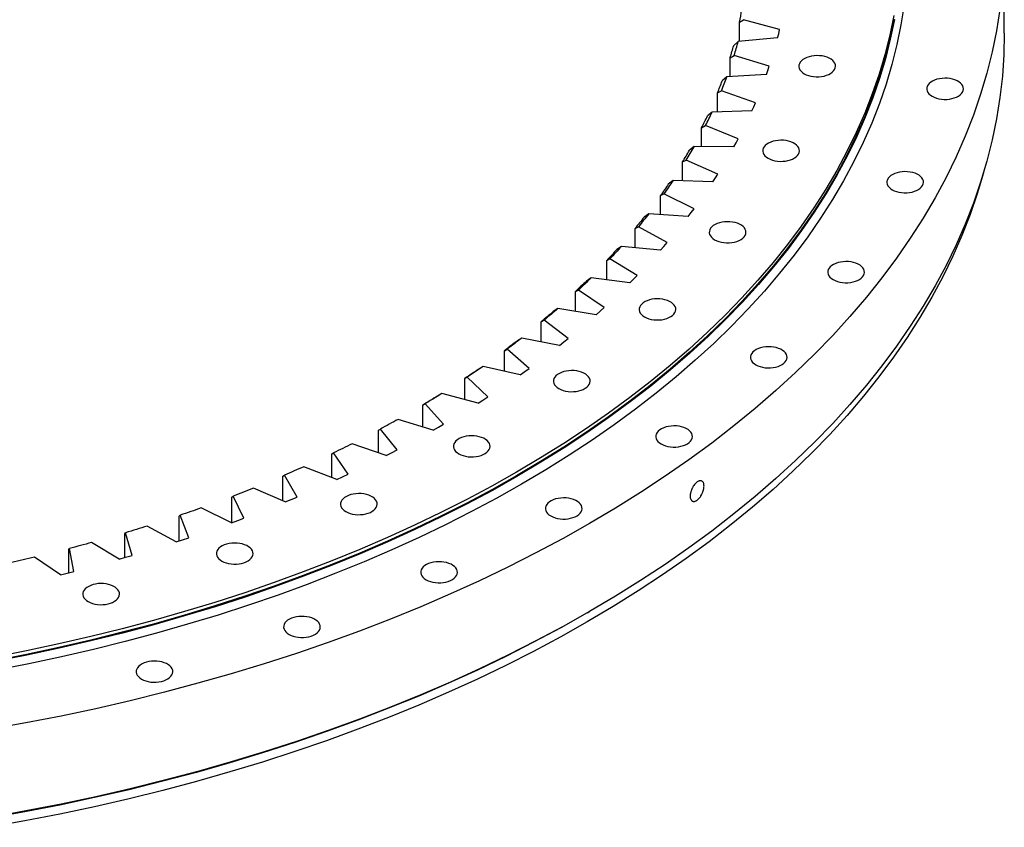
# Model space of a CAD drawing. Header units: millimetres. Extents: x -728 to 12040, y 32376 to 42405.
# Tile 9 of 10: x 8203 to 9090, y 36300 to 37027. Entities that reach past the tile are written whole.
import ezdxf

# ---------------------------------------------------------------- set-up
doc = ezdxf.new("R2010")
doc.units = ezdxf.units.MM
doc.header["$LTSCALE"] = 50

msp = doc.modelspace()

# ---------------------------------------------------------------- linework, layer by layer
at = {"lineweight": 25}
for p, q in [((9089.58, 37014.77), (9089.58, 37093.98)), ((8851.15, 37024.73), (8854.96, 37026.95)), ((8851.15, 37007.44), (8851.15, 37024.73)), ((8887.36, 37018.12), (8854.96, 37026.95)), ((8885.52, 37010.63), (8886.49, 37014.37)), ((8886.49, 37014.37), (8887.36, 37018.12)), ((8850.14, 37007.35), (8845.98, 37003.7)), ((8885.52, 37010.63), (8850.14, 37007.35)), ((8842.76, 36992.73), (8846.47, 36994.84)), ((8842.76, 36975.59), (8842.76, 36992.73)), ((8878.01, 36985.01), (8846.47, 36994.84)), ((8875.47, 36977.59), (8839.83, 36975.41)), ((8875.47, 36977.59), (8876.79, 36981.3)), ((8876.79, 36981.3), (8878.01, 36985.01)), ((8839.83, 36975.41), (8835.64, 36971.89)), ((8831.41, 36961.04), (8835, 36963.04)), ((8831.41, 36943.99), (8831.41, 36961.04)), ((8865.58, 36952.25), (8835, 36963.04)), ((8864.02, 36948.57), (8865.58, 36952.25)), ((8826.57, 36943.84), (8822.37, 36940.45)), ((8862.36, 36944.91), (8826.57, 36943.84)), ((8862.36, 36944.91), (8864.02, 36948.57)), ((8817.13, 36929.74), (8820.6, 36931.63)), ((8817.13, 36912.72), (8817.13, 36929.74)), ((8850.13, 36919.91), (8820.6, 36931.63)), ((8846.23, 36912.69), (8848.23, 36916.29)), ((8848.23, 36916.29), (8850.13, 36919.91)), ((8810.39, 36912.73), (8806.18, 36909.46)), ((8846.23, 36912.69), (8810.39, 36912.73)), ((8799.96, 36898.94), (8803.29, 36900.72)), ((8799.96, 36881.88), (8799.96, 36898.94)), ((8831.69, 36888.1), (8803.29, 36900.72)), ((8791.35, 36882.16), (8787.14, 36879.03)), ((8827.13, 36881.01), (8791.35, 36882.16)), ((8827.13, 36881.01), (8829.46, 36884.54)), ((8829.46, 36884.54), (8831.69, 36888.1)), ((8779.95, 36868.71), (8783.14, 36870.39)), ((8779.95, 36851.56), (8779.95, 36868.71)), ((8810.33, 36856.91), (8783.14, 36870.39)), ((8805.11, 36849.97), (8807.76, 36853.43)), ((8807.76, 36853.43), (8810.33, 36856.91)), ((8769.48, 36852.22), (8765.3, 36849.22)), ((8805.11, 36849.97), (8769.48, 36852.22)), ((8757.16, 36839.14), (8760.2, 36840.73)), ((8757.16, 36821.84), (8757.16, 36839.14)), ((8786.09, 36826.42), (8760.2, 36840.73)), ((8744.87, 36823.01), (8740.72, 36820.14)), ((8780.23, 36819.65), (8744.87, 36823.01)), ((8780.23, 36819.65), (8783.21, 36823.02)), ((8783.21, 36823.02), (8786.09, 36826.42)), ((8731.65, 36810.32), (8734.53, 36811.82)), ((8731.65, 36792.81), (8731.65, 36810.32)), ((8759.05, 36796.73), (8734.53, 36811.82)), ((8717.58, 36794.6), (8713.46, 36791.86)), ((8752.58, 36790.15), (8717.58, 36794.6)), ((8752.58, 36790.15), (8755.86, 36793.43)), ((8755.86, 36793.43), (8759.05, 36796.73)), ((8703.5, 36782.34), (8706.21, 36783.74)), ((8703.5, 36764.55), (8703.5, 36782.34)), ((8729.29, 36767.92), (8706.21, 36783.74)), ((8687.68, 36767.08), (8683.62, 36764.46)), ((8722.22, 36761.55), (8687.68, 36767.08)), ((8722.22, 36761.55), (8725.8, 36764.72)), ((8725.8, 36764.72), (8729.29, 36767.92)), ((8672.78, 36755.26), (8675.32, 36756.59)), ((8696.9, 36740.07), (8675.32, 36756.59)), ((8672.78, 36737.13), (8672.78, 36755.26)), ((8655.27, 36740.52), (8651.28, 36738.03)), ((8689.24, 36733.94), (8655.27, 36740.52)), ((8693.11, 36736.99), (8696.9, 36740.07)), ((8639.6, 36729.18), (8641.95, 36730.43)), ((8639.6, 36710.62), (8639.6, 36729.18)), ((8661.96, 36713.27), (8641.95, 36730.43)), ((8689.24, 36733.94), (8693.11, 36736.99)), ((8620.43, 36715.01), (8616.52, 36712.64)), ((8653.74, 36707.38), (8620.43, 36715.01)), ((8657.89, 36710.31), (8661.96, 36713.27)), ((8604.03, 36704.17), (8606.19, 36705.35)), ((8604.03, 36685.1), (8604.03, 36704.17)), ((8624.58, 36687.59), (8606.19, 36705.35)), ((8653.74, 36707.38), (8657.89, 36710.31)), ((8583.27, 36690.61), (8579.45, 36688.36)), ((8615.83, 36681.96), (8583.27, 36690.61)), ((8615.83, 36681.96), (8620.24, 36684.75)), ((8620.24, 36684.75), (8624.58, 36687.59)), ((8566.2, 36680.29), (8568.16, 36681.4)), ((8566.2, 36660.62), (8566.2, 36680.29)), ((8584.87, 36663.1), (8568.16, 36681.4)), ((8575.61, 36657.75), (8543.9, 36667.4)), ((8526.19, 36657.62), (8527.95, 36658.68)), ((8542.94, 36639.88), (8527.95, 36658.68)), ((8575.61, 36657.75), (8580.27, 36660.41)), ((8580.27, 36660.41), (8584.87, 36663.1)), ((8526.19, 36637.24), (8526.19, 36657.62)), ((8533.19, 36634.83), (8502.43, 36645.44)), ((8484.14, 36636.22), (8485.69, 36637.23)), ((8484.14, 36615.02), (8484.14, 36636.22)), ((8498.91, 36617.99), (8485.69, 36637.23)), ((8533.19, 36634.83), (8538.1, 36637.33)), ((8538.1, 36637.33), (8542.94, 36639.88)), ((8488.7, 36613.25), (8458.97, 36624.8)), ((8440.16, 36616.15), (8441.5, 36617.12)), ((8440.16, 36594), (8440.16, 36616.15)), ((8452.91, 36597.5), (8441.5, 36617.12)), ((8488.7, 36613.25), (8493.84, 36615.6)), ((8493.84, 36615.6), (8498.91, 36617.99)), ((8442.28, 36593.08), (8413.66, 36605.54)), ((8394.37, 36597.48), (8395.49, 36598.4)), ((8394.37, 36574.5), (8394.37, 36597.48)), ((8405.06, 36578.47), (8395.49, 36598.4)), ((8447.62, 36595.27), (8452.91, 36597.5)), ((8394.04, 36574.38), (8366.62, 36587.71)), ((8442.28, 36593.08), (8447.62, 36595.27)), ((8346.91, 36580.25), (8347.82, 36581.15)), ((8346.91, 36558.1), (8346.91, 36580.25)), ((8355.52, 36560.94), (8347.82, 36581.15)), ((8399.58, 36576.4), (8405.06, 36578.47)), ((8344.13, 36557.2), (8318, 36571.36)), ((8394.04, 36574.38), (8399.58, 36576.4)), ((8297.93, 36564.52), (8298.61, 36565.39)), ((8297.93, 36543.07), (8297.93, 36564.52)), ((8304.42, 36544.97), (8298.61, 36565.39)), ((8349.85, 36559.04), (8355.52, 36560.94)), ((8292.7, 36541.59), (8267.92, 36556.54)), ((8344.13, 36557.2), (8349.85, 36559.04)), ((8239.89, 36527.6), (8216.54, 36543.29)), ((8247.55, 36550.33), (8248, 36551.18)), ((8247.55, 36529.5), (8247.55, 36550.33)), ((8251.91, 36530.61), (8248, 36551.18)), ((8292.7, 36541.59), (8298.58, 36543.26)), ((8298.58, 36543.26), (8304.42, 36544.97)), ((8239.89, 36527.6), (8245.92, 36529.08)), ((8245.92, 36529.08), (8251.91, 36530.61)), ((8714.31, 36493.38), (8716.44, 36494.6))]:
    msp.add_line(p, q, dxfattribs=at)
at = {"lineweight": 25, "flags": 128}
for points in [[(8999.42, 37040.25), (8996.57, 37022.37), (8992.92, 37004.54), (8988.46, 36986.77), (8983.19, 36969.08), (8977.12, 36951.47), (8970.26, 36933.96), (8962.6, 36916.56), (8954.16, 36899.28), (8944.94, 36882.13), (8934.94, 36865.13), (8924.18, 36848.28), (8912.65, 36831.61), (8900.37, 36815.11), (8887.35, 36798.81), (8873.6, 36782.7), (8859.12, 36766.82), (8843.92, 36751.15), (8828.02, 36735.72), (8811.42, 36720.54), (8794.14, 36705.61), (8776.19, 36690.95), (8757.59, 36676.56), (8738.33, 36662.46), (8718.44, 36648.66), (8697.94, 36635.16), (8676.83, 36621.97), (8655.12, 36609.11), (8632.85, 36596.58), (8610.01, 36584.4), (8586.63, 36572.56), (8562.71, 36561.08), (8538.29, 36549.96), (8513.37, 36539.22), (8487.97, 36528.86), (8462.11, 36518.88), (8435.81, 36509.3), (8409.08, 36500.12), (8381.95, 36491.35), (8354.42, 36482.99), (8326.53, 36475.05), (8298.29, 36467.53), (8269.71, 36460.45), (8240.82, 36453.79), (8211.64, 36447.58), (8182.19, 36441.81)], [(9085.65, 37036.25), (9082.6, 37017.07), (9078.68, 36997.94), (9073.89, 36978.88), (9068.24, 36959.9), (9061.73, 36941.01), (9054.37, 36922.22), (9046.15, 36903.55), (9037.1, 36885.01), (9027.2, 36866.62), (9016.48, 36848.38), (9004.93, 36830.31), (8992.57, 36812.42), (8979.4, 36794.72), (8965.43, 36777.23), (8950.67, 36759.95), (8935.13, 36742.91), (8918.83, 36726.1), (8901.77, 36709.55), (8883.97, 36693.26), (8865.43, 36677.24), (8846.17, 36661.51), (8826.21, 36646.08), (8805.55, 36630.95), (8784.22, 36616.14), (8762.22, 36601.66), (8739.57, 36587.52), (8716.29, 36573.72), (8692.39, 36560.28), (8667.89, 36547.21), (8642.8, 36534.51), (8617.15, 36522.19), (8590.95, 36510.27), (8564.21, 36498.74), (8536.97, 36487.62), (8509.22, 36476.92), (8481.01, 36466.65), (8452.33, 36456.8), (8423.22, 36447.39), (8393.69, 36438.42), (8363.77, 36429.9), (8333.47, 36421.83), (8302.81, 36414.23), (8271.82, 36407.09), (8240.52, 36400.43), (8208.92, 36394.24), (8177.06, 36388.52)], [(8990.11, 37030.85), (8986.47, 37013.12), (8982.04, 36995.44), (8976.8, 36977.85), (8970.76, 36960.33), (8963.94, 36942.92), (8956.32, 36925.61), (8947.93, 36908.43), (8938.76, 36891.37), (8928.81, 36874.47), (8918.11, 36857.71), (8906.65, 36841.13), (8894.44, 36824.72), (8881.49, 36808.51), (8867.81, 36792.49), (8853.4, 36776.69), (8838.29, 36761.11), (8822.48, 36745.77), (8805.97, 36730.66), (8788.79, 36715.82), (8770.94, 36701.24), (8752.43, 36686.93), (8733.28, 36672.91), (8713.5, 36659.18), (8693.11, 36645.75), (8672.11, 36632.64), (8650.53, 36619.85), (8628.37, 36607.39), (8605.66, 36595.27), (8582.4, 36583.5), (8558.62, 36572.08), (8534.33, 36561.02), (8509.55, 36550.34), (8484.29, 36540.04), (8458.57, 36530.12), (8432.41, 36520.59), (8405.83, 36511.46), (8378.84, 36502.73), (8351.47, 36494.42), (8323.73, 36486.52), (8295.64, 36479.05), (8267.22, 36472), (8238.49, 36465.38), (8209.47, 36459.2), (8180.19, 36453.46)], [(8990.11, 37027.58), (8986.47, 37009.85), (8982.04, 36992.18), (8976.8, 36974.58), (8970.76, 36957.07), (8963.94, 36939.65), (8956.32, 36922.35), (8947.93, 36905.16), (8938.76, 36888.11), (8928.81, 36871.2), (8918.11, 36854.45), (8906.65, 36837.86), (8894.44, 36821.46), (8881.49, 36805.24), (8867.81, 36789.23), (8853.4, 36773.42), (8838.29, 36757.84), (8822.48, 36742.5), (8805.97, 36727.4), (8788.79, 36712.55), (8770.94, 36697.97), (8752.43, 36683.66), (8733.28, 36669.64), (8713.5, 36655.91), (8693.11, 36642.49), (8672.11, 36629.37), (8650.53, 36616.58), (8628.37, 36604.12), (8605.66, 36592), (8582.4, 36580.23), (8558.62, 36568.81), (8534.33, 36557.76), (8509.55, 36547.07), (8484.29, 36536.77), (8458.57, 36526.85), (8432.41, 36517.32), (8405.83, 36508.19), (8378.84, 36499.47), (8351.47, 36491.15), (8323.73, 36483.25), (8295.64, 36475.78), (8267.22, 36468.73), (8238.49, 36462.11), (8209.47, 36455.93), (8180.19, 36450.19)], [(8990.61, 37027.14), (8986.97, 37009.4), (8982.53, 36991.73), (8977.29, 36974.12), (8971.25, 36956.6), (8964.42, 36939.18), (8956.81, 36921.86), (8948.41, 36904.67), (8939.23, 36887.61), (8929.28, 36870.69), (8918.57, 36853.94), (8907.11, 36837.34), (8894.89, 36820.93), (8881.94, 36804.71), (8868.25, 36788.69), (8853.84, 36772.88), (8838.72, 36757.29), (8822.9, 36741.94), (8806.39, 36726.83), (8789.2, 36711.98), (8771.34, 36697.39), (8752.83, 36683.08), (8733.67, 36669.05), (8713.88, 36655.32), (8693.48, 36641.88), (8672.47, 36628.77), (8650.88, 36615.97), (8628.72, 36603.51), (8605.99, 36591.38), (8582.73, 36579.6), (8558.94, 36568.18), (8534.64, 36557.12), (8509.84, 36546.43), (8484.57, 36536.12), (8458.85, 36526.2), (8432.68, 36516.67), (8406.08, 36507.53), (8379.08, 36498.8), (8351.7, 36490.49), (8323.95, 36482.59), (8295.84, 36475.11), (8267.41, 36468.06), (8238.67, 36461.44), (8209.64, 36455.25), (8180.34, 36449.51)], [(9089.58, 37014.77), (9089.15, 36995.51), (9087.84, 36976.27), (9085.65, 36957.05), (9082.6, 36937.87), (9078.68, 36918.74), (9073.89, 36899.68), (9068.24, 36880.69), (9061.73, 36861.8), (9054.37, 36843.02), (9046.15, 36824.35), (9037.1, 36805.81), (9027.2, 36787.41), (9016.48, 36769.17), (9004.93, 36751.1), (8992.57, 36733.21), (8979.4, 36715.52), (8965.43, 36698.02), (8950.67, 36680.75), (8935.13, 36663.7), (8918.83, 36646.9), (8901.77, 36630.34), (8883.97, 36614.05), (8865.43, 36598.04), (8846.17, 36582.31), (8826.21, 36566.88), (8805.55, 36551.75), (8784.22, 36536.94), (8762.22, 36522.46), (8739.57, 36508.31), (8716.29, 36494.52), (8692.39, 36481.08), (8667.89, 36468), (8642.8, 36455.3), (8617.15, 36442.99), (8590.95, 36431.06), (8564.21, 36419.54), (8536.97, 36408.42), (8509.22, 36397.72), (8481.01, 36387.44), (8452.33, 36377.59), (8423.22, 36368.18), (8393.69, 36359.21), (8363.77, 36350.69), (8333.47, 36342.63), (8302.81, 36335.03), (8271.82, 36327.89), (8240.52, 36321.22), (8208.92, 36315.03), (8177.06, 36309.32)], [(8909.5, 36978.39), (8911.32, 36977.48), (8913.35, 36976.74), (8915.55, 36976.17), (8917.87, 36975.8), (8920.26, 36975.62), (8922.67, 36975.64), (8925.04, 36975.87), (8927.34, 36976.3), (8929.5, 36976.91), (8931.48, 36977.7), (8933.25, 36978.64), (8934.75, 36979.73), (8935.97, 36980.93), (8936.87, 36982.22), (8937.44, 36983.57), (8937.66, 36984.96), (8937.53, 36986.34), (8937.05, 36987.71), (8936.23, 36989.01), (8935.09, 36990.24), (8933.65, 36991.35), (8931.95, 36992.34), (8930.01, 36993.17), (8927.89, 36993.83), (8925.63, 36994.3), (8923.27, 36994.58), (8920.86, 36994.65), (8918.46, 36994.53), (8916.12, 36994.2), (8913.89, 36993.68), (8911.81, 36992.98), (8909.93, 36992.11), (8908.29, 36991.09), (8906.92, 36989.94), (8905.86, 36988.69), (8905.13, 36987.37), (8904.73, 36986), (8904.69, 36984.61), (8904.99, 36983.23), (8905.65, 36981.89), (8906.63, 36980.62), (8907.92, 36979.45), (8909.5, 36978.39)], [(9024.58, 36958.05), (9026.4, 36957.14), (9028.43, 36956.4), (9030.63, 36955.83), (9032.95, 36955.46), (9035.34, 36955.28), (9037.75, 36955.3), (9040.13, 36955.53), (9042.42, 36955.96), (9044.58, 36956.57), (9046.57, 36957.36), (9048.33, 36958.3), (9049.84, 36959.39), (9051.06, 36960.59), (9051.96, 36961.88), (9052.52, 36963.23), (9052.74, 36964.61), (9052.61, 36966), (9052.13, 36967.37), (9051.31, 36968.67), (9050.17, 36969.9), (9048.73, 36971.01), (9047.03, 36972), (9045.1, 36972.83), (9042.98, 36973.49), (9040.71, 36973.96), (9038.35, 36974.24), (9035.94, 36974.31), (9033.55, 36974.19), (9031.2, 36973.86), (9028.97, 36973.34), (9026.89, 36972.64), (9025.01, 36971.77), (9023.37, 36970.75), (9022.01, 36969.6), (9020.94, 36968.35), (9020.21, 36967.03), (9019.81, 36965.66), (9019.77, 36964.27), (9020.08, 36962.89), (9020.73, 36961.55), (9021.71, 36960.28), (9023, 36959.11), (9024.58, 36958.05)], [(8877, 36902.28), (8878.82, 36901.37), (8880.85, 36900.63), (8883.05, 36900.06), (8885.37, 36899.68), (8887.76, 36899.51), (8890.17, 36899.53), (8892.55, 36899.76), (8894.84, 36900.18), (8897, 36900.8), (8898.99, 36901.58), (8900.75, 36902.53), (8902.26, 36903.62), (8903.48, 36904.82), (8904.38, 36906.11), (8904.94, 36907.46), (8905.16, 36908.84), (8905.03, 36910.23), (8904.55, 36911.59), (8903.73, 36912.9), (8902.59, 36914.13), (8901.15, 36915.24), (8899.45, 36916.23), (8897.52, 36917.05), (8895.4, 36917.71), (8893.13, 36918.19), (8890.77, 36918.46), (8888.36, 36918.54), (8885.97, 36918.41), (8883.62, 36918.09), (8881.39, 36917.57), (8879.31, 36916.86), (8877.43, 36915.99), (8875.79, 36914.97), (8874.43, 36913.83), (8873.36, 36912.58), (8872.63, 36911.26), (8872.23, 36909.88), (8872.19, 36908.49), (8872.5, 36907.12), (8873.15, 36905.78), (8874.13, 36904.51), (8875.42, 36903.33), (8877, 36902.28)], [(9070.99, 36889.57), (9070.93, 36889.33), (9065.29, 36870.39), (9058.8, 36851.55), (9051.45, 36832.8), (9043.26, 36814.18), (9034.22, 36795.69), (9024.35, 36777.33), (9013.65, 36759.14), (9002.13, 36741.11), (8989.79, 36723.26), (8976.65, 36705.61), (8962.72, 36688.15), (8948, 36670.92), (8932.5, 36653.91), (8916.23, 36637.15), (8899.21, 36620.63), (8881.45, 36604.38), (8862.96, 36588.4), (8843.75, 36572.71), (8823.83, 36557.31), (8803.22, 36542.22), (8781.94, 36527.45), (8759.99, 36513), (8737.4, 36498.89), (8714.17, 36485.13), (8690.32, 36471.72), (8665.88, 36458.67), (8640.86, 36446), (8615.26, 36433.72), (8589.12, 36421.82), (8562.45, 36410.32), (8535.27, 36399.23), (8507.59, 36388.56), (8479.44, 36378.3), (8450.83, 36368.48), (8421.79, 36359.09), (8392.33, 36350.14), (8362.48, 36341.64), (8332.25, 36333.6), (8301.66, 36326.01), (8270.75, 36318.89), (8239.52, 36312.24), (8208, 36306.06), (8176.21, 36300.36)], [(8988.7, 36874.02), (8990.52, 36873.11), (8992.56, 36872.37), (8994.76, 36871.8), (8997.08, 36871.42), (8999.46, 36871.25), (9001.87, 36871.27), (9004.25, 36871.5), (9006.54, 36871.92), (9008.7, 36872.54), (9010.69, 36873.33), (9012.45, 36874.27), (9013.96, 36875.36), (9015.18, 36876.56), (9016.08, 36877.85), (9016.65, 36879.2), (9016.87, 36880.58), (9016.73, 36881.97), (9016.25, 36883.33), (9015.43, 36884.64), (9014.29, 36885.87), (9012.86, 36886.98), (9011.15, 36887.97), (9009.22, 36888.8), (9007.1, 36889.45), (9004.83, 36889.93), (9002.47, 36890.2), (9000.07, 36890.28), (8997.67, 36890.15), (8995.33, 36889.83), (8993.09, 36889.31), (8991.01, 36888.6), (8989.13, 36887.73), (8987.49, 36886.72), (8986.13, 36885.57), (8985.07, 36884.32), (8984.33, 36883), (8983.94, 36881.63), (8983.89, 36880.24), (8984.2, 36878.86), (8984.85, 36877.52), (8985.83, 36876.25), (8987.13, 36875.07), (8988.7, 36874.02)], [(8791.35, 36882.16), (8790.34, 36880.68), (8789.33, 36879.21), (8788.32, 36877.73), (8787.3, 36876.26), (8786.27, 36874.79), (8785.23, 36873.32), (8784.19, 36871.85), (8783.14, 36870.39)], [(8787.14, 36879.03), (8786.26, 36877.73), (8785.37, 36876.44), (8784.48, 36875.15), (8783.59, 36873.86), (8782.68, 36872.57), (8781.78, 36871.28), (8780.87, 36869.99), (8779.95, 36868.71)], [(8765.3, 36849.22), (8764.3, 36847.96), (8763.29, 36846.69), (8762.28, 36845.43), (8761.27, 36844.17), (8760.25, 36842.91), (8759.22, 36841.65), (8758.19, 36840.4), (8757.16, 36839.14)], [(8769.48, 36852.22), (8768.35, 36850.78), (8767.2, 36849.34), (8766.05, 36847.9), (8764.89, 36846.46), (8763.73, 36845.02), (8762.56, 36843.59), (8761.38, 36842.16), (8760.2, 36840.73)], [(8828.85, 36828.98), (8830.67, 36828.08), (8832.7, 36827.33), (8834.9, 36826.76), (8837.22, 36826.39), (8839.61, 36826.21), (8842.02, 36826.23), (8844.39, 36826.46), (8846.69, 36826.89), (8848.85, 36827.5), (8850.83, 36828.29), (8852.6, 36829.23), (8854.11, 36830.32), (8855.32, 36831.52), (8856.22, 36832.81), (8856.79, 36834.16), (8857.01, 36835.55), (8856.88, 36836.93), (8856.4, 36838.3), (8855.58, 36839.6), (8854.44, 36840.83), (8853, 36841.95), (8851.3, 36842.93), (8849.36, 36843.76), (8847.24, 36844.42), (8844.98, 36844.89), (8842.62, 36845.17), (8840.21, 36845.24), (8837.81, 36845.12), (8835.47, 36844.79), (8833.24, 36844.27), (8831.16, 36843.57), (8829.28, 36842.7), (8827.64, 36841.68), (8826.27, 36840.53), (8825.21, 36839.28), (8824.48, 36837.96), (8824.08, 36836.59), (8824.04, 36835.2), (8824.35, 36833.82), (8825, 36832.48), (8825.98, 36831.21), (8827.27, 36830.04), (8828.85, 36828.98)], [(8740.72, 36820.14), (8739.6, 36818.91), (8738.48, 36817.67), (8737.35, 36816.45), (8736.22, 36815.22), (8735.08, 36813.99), (8733.94, 36812.77), (8732.8, 36811.54), (8731.65, 36810.32)], [(8744.87, 36823.01), (8743.6, 36821.6), (8742.32, 36820.2), (8741.04, 36818.8), (8739.75, 36817.4), (8738.45, 36816), (8737.15, 36814.6), (8735.84, 36813.21), (8734.53, 36811.82)], [(8935.54, 36793.1), (8937.36, 36792.19), (8939.39, 36791.44), (8941.59, 36790.88), (8943.91, 36790.5), (8946.3, 36790.32), (8948.71, 36790.35), (8951.09, 36790.58), (8953.38, 36791), (8955.54, 36791.61), (8957.53, 36792.4), (8959.29, 36793.35), (8960.8, 36794.43), (8962.02, 36795.63), (8962.92, 36796.92), (8963.48, 36798.28), (8963.7, 36799.66), (8963.57, 36801.05), (8963.09, 36802.41), (8962.27, 36803.72), (8961.13, 36804.94), (8959.69, 36806.06), (8957.99, 36807.04), (8956.06, 36807.87), (8953.94, 36808.53), (8951.67, 36809), (8949.31, 36809.28), (8946.9, 36809.36), (8944.51, 36809.23), (8942.16, 36808.9), (8939.93, 36808.38), (8937.85, 36807.68), (8935.97, 36806.81), (8934.33, 36805.79), (8932.97, 36804.65), (8931.9, 36803.4), (8931.17, 36802.07), (8930.77, 36800.7), (8930.73, 36799.31), (8931.04, 36797.93), (8931.69, 36796.59), (8932.67, 36795.32), (8933.96, 36794.15), (8935.54, 36793.1)], [(8713.46, 36791.86), (8712.23, 36790.66), (8711, 36789.47), (8709.76, 36788.27), (8708.52, 36787.08), (8707.27, 36785.89), (8706.02, 36784.71), (8704.76, 36783.52), (8703.5, 36782.34)], [(8717.58, 36794.6), (8716.18, 36793.24), (8714.77, 36791.87), (8713.36, 36790.51), (8711.94, 36789.16), (8710.52, 36787.8), (8709.09, 36786.45), (8707.65, 36785.09), (8706.21, 36783.74)], [(8765.74, 36759.57), (8767.56, 36758.66), (8769.6, 36757.92), (8771.8, 36757.35), (8774.12, 36756.97), (8776.5, 36756.8), (8778.91, 36756.82), (8781.29, 36757.05), (8783.58, 36757.48), (8785.74, 36758.09), (8787.73, 36758.88), (8789.49, 36759.82), (8791, 36760.91), (8792.22, 36762.11), (8793.12, 36763.4), (8793.69, 36764.75), (8793.91, 36766.13), (8793.77, 36767.52), (8793.29, 36768.89), (8792.47, 36770.19), (8791.33, 36771.42), (8789.9, 36772.53), (8788.19, 36773.52), (8786.26, 36774.35), (8784.14, 36775.01), (8781.87, 36775.48), (8779.51, 36775.76), (8777.11, 36775.83), (8774.71, 36775.71), (8772.37, 36775.38), (8770.13, 36774.86), (8768.05, 36774.16), (8766.17, 36773.29), (8764.53, 36772.27), (8763.17, 36771.12), (8762.11, 36769.87), (8761.37, 36768.55), (8760.98, 36767.18), (8760.93, 36765.79), (8761.24, 36764.41), (8761.89, 36763.07), (8762.87, 36761.8), (8764.17, 36760.63), (8765.74, 36759.57)], [(8683.62, 36764.46), (8682.28, 36763.31), (8680.94, 36762.15), (8679.59, 36761), (8678.24, 36759.85), (8676.88, 36758.7), (8675.52, 36757.55), (8674.15, 36756.41), (8672.78, 36755.26)], [(8687.68, 36767.08), (8686.15, 36765.76), (8684.62, 36764.44), (8683.09, 36763.13), (8681.55, 36761.82), (8680, 36760.51), (8678.44, 36759.2), (8676.88, 36757.89), (8675.32, 36756.59)], [(8651.28, 36738.03), (8649.83, 36736.92), (8648.38, 36735.81), (8646.93, 36734.7), (8645.47, 36733.59), (8644.01, 36732.49), (8642.54, 36731.38), (8641.07, 36730.28), (8639.6, 36729.18)], [(8655.27, 36740.52), (8653.62, 36739.25), (8651.97, 36737.98), (8650.31, 36736.72), (8648.65, 36735.46), (8646.99, 36734.2), (8645.31, 36732.94), (8643.63, 36731.68), (8641.95, 36730.43)], [(8865.87, 36716.47), (8867.69, 36715.56), (8869.72, 36714.81), (8871.92, 36714.24), (8874.24, 36713.87), (8876.63, 36713.69), (8879.04, 36713.72), (8881.42, 36713.94), (8883.71, 36714.37), (8885.87, 36714.98), (8887.86, 36715.77), (8889.62, 36716.72), (8891.13, 36717.8), (8892.34, 36719), (8893.25, 36720.29), (8893.81, 36721.64), (8894.03, 36723.03), (8893.9, 36724.42), (8893.42, 36725.78), (8892.6, 36727.09), (8891.46, 36728.31), (8890.02, 36729.43), (8888.32, 36730.41), (8886.39, 36731.24), (8884.26, 36731.9), (8882, 36732.37), (8879.64, 36732.65), (8877.23, 36732.72), (8874.83, 36732.6), (8872.49, 36732.27), (8870.26, 36731.75), (8868.18, 36731.05), (8866.3, 36730.18), (8864.66, 36729.16), (8863.3, 36728.01), (8862.23, 36726.77), (8861.5, 36725.44), (8861.1, 36724.07), (8861.06, 36722.68), (8861.37, 36721.3), (8862.02, 36719.96), (8863, 36718.69), (8864.29, 36717.52), (8865.87, 36716.47)], [(8616.52, 36712.64), (8614.97, 36711.57), (8613.42, 36710.51), (8611.87, 36709.45), (8610.31, 36708.39), (8608.75, 36707.33), (8607.18, 36706.27), (8605.61, 36705.22), (8604.03, 36704.17)], [(8620.43, 36715.01), (8618.67, 36713.79), (8616.9, 36712.58), (8615.13, 36711.37), (8613.36, 36710.16), (8611.57, 36708.95), (8609.79, 36707.75), (8607.99, 36706.54), (8606.19, 36705.35)], [(8688.6, 36695.06), (8690.43, 36694.15), (8692.46, 36693.4), (8694.66, 36692.84), (8696.98, 36692.46), (8699.37, 36692.28), (8701.77, 36692.31), (8704.15, 36692.54), (8706.44, 36692.96), (8708.61, 36693.57), (8710.59, 36694.36), (8712.36, 36695.31), (8713.86, 36696.39), (8715.08, 36697.59), (8715.98, 36698.88), (8716.55, 36700.24), (8716.77, 36701.62), (8716.64, 36703.01), (8716.15, 36704.37), (8715.34, 36705.68), (8714.19, 36706.9), (8712.76, 36708.02), (8711.05, 36709), (8709.12, 36709.83), (8707, 36710.49), (8704.73, 36710.96), (8702.37, 36711.24), (8699.97, 36711.32), (8697.57, 36711.19), (8695.23, 36710.86), (8692.99, 36710.34), (8690.92, 36709.64), (8689.04, 36708.77), (8687.4, 36707.75), (8686.03, 36706.61), (8684.97, 36705.36), (8684.23, 36704.03), (8683.84, 36702.66), (8683.79, 36701.27), (8684.1, 36699.89), (8684.75, 36698.55), (8685.74, 36697.28), (8687.03, 36696.11), (8688.6, 36695.06)], [(8579.45, 36688.36), (8577.81, 36687.35), (8576.16, 36686.33), (8574.51, 36685.32), (8572.85, 36684.31), (8571.2, 36683.3), (8569.53, 36682.29), (8567.87, 36681.29), (8566.2, 36680.29)], [(8583.27, 36690.61), (8581.4, 36689.45), (8579.53, 36688.29), (8577.65, 36687.14), (8575.76, 36685.99), (8573.87, 36684.84), (8571.97, 36683.69), (8570.07, 36682.55), (8568.16, 36681.4)], [(8543.9, 36667.4), (8541.93, 36666.3), (8539.94, 36665.2), (8537.96, 36664.11), (8535.97, 36663.01), (8533.97, 36661.92), (8531.97, 36660.84), (8529.96, 36659.76), (8527.95, 36658.68)], [(8780.7, 36645.24), (8782.53, 36644.33), (8784.56, 36643.58), (8786.76, 36643.02), (8789.08, 36642.64), (8791.47, 36642.46), (8793.87, 36642.49), (8796.25, 36642.72), (8798.55, 36643.14), (8800.71, 36643.75), (8802.69, 36644.54), (8804.46, 36645.49), (8805.96, 36646.57), (8807.18, 36647.77), (8808.08, 36649.06), (8808.65, 36650.42), (8808.87, 36651.8), (8808.74, 36653.19), (8808.25, 36654.55), (8807.44, 36655.86), (8806.3, 36657.08), (8804.86, 36658.2), (8803.15, 36659.18), (8801.22, 36660.01), (8799.1, 36660.67), (8796.83, 36661.14), (8794.47, 36661.42), (8792.07, 36661.5), (8789.67, 36661.37), (8787.33, 36661.04), (8785.09, 36660.52), (8783.02, 36659.82), (8781.14, 36658.95), (8779.5, 36657.93), (8778.13, 36656.79), (8777.07, 36655.54), (8776.33, 36654.21), (8775.94, 36652.84), (8775.89, 36651.45), (8776.2, 36650.07), (8776.85, 36648.73), (8777.84, 36647.46), (8779.13, 36646.29), (8780.7, 36645.24)], [(8598.56, 36636.38), (8600.38, 36635.47), (8602.41, 36634.73), (8604.61, 36634.16), (8606.93, 36633.78), (8609.32, 36633.61), (8611.73, 36633.63), (8614.1, 36633.86), (8616.4, 36634.28), (8618.56, 36634.9), (8620.54, 36635.69), (8622.31, 36636.63), (8623.82, 36637.72), (8625.03, 36638.92), (8625.93, 36640.21), (8626.5, 36641.56), (8626.72, 36642.94), (8626.59, 36644.33), (8626.11, 36645.7), (8625.29, 36647), (8624.15, 36648.23), (8622.71, 36649.34), (8621.01, 36650.33), (8619.07, 36651.16), (8616.95, 36651.81), (8614.69, 36652.29), (8612.33, 36652.57), (8609.92, 36652.64), (8607.52, 36652.51), (8605.18, 36652.19), (8602.95, 36651.67), (8600.87, 36650.96), (8598.99, 36650.09), (8597.35, 36649.08), (8595.98, 36647.93), (8594.92, 36646.68), (8594.19, 36645.36), (8593.79, 36643.99), (8593.75, 36642.6), (8594.06, 36641.22), (8594.71, 36639.88), (8595.69, 36638.61), (8596.98, 36637.44), (8598.56, 36636.38)], [(8502.43, 36645.44), (8500.35, 36644.41), (8498.27, 36643.37), (8496.19, 36642.34), (8494.1, 36641.31), (8492, 36640.28), (8489.9, 36639.26), (8487.8, 36638.24), (8485.69, 36637.23)], [(8458.97, 36624.8), (8456.8, 36623.83), (8454.63, 36622.86), (8452.45, 36621.9), (8450.27, 36620.93), (8448.08, 36619.97), (8445.89, 36619.02), (8443.7, 36618.06), (8441.5, 36617.12)], [(8413.66, 36605.54), (8411.41, 36604.64), (8409.14, 36603.74), (8406.88, 36602.84), (8404.61, 36601.94), (8402.34, 36601.05), (8400.06, 36600.17), (8397.78, 36599.28), (8395.49, 36598.4)], [(8496.92, 36584.4), (8498.74, 36583.49), (8500.77, 36582.75), (8502.97, 36582.18), (8505.29, 36581.8), (8507.68, 36581.62), (8510.09, 36581.65), (8512.46, 36581.88), (8514.76, 36582.3), (8516.92, 36582.92), (8518.9, 36583.7), (8520.67, 36584.65), (8522.17, 36585.74), (8523.39, 36586.94), (8524.29, 36588.22), (8524.86, 36589.58), (8525.08, 36590.96), (8524.95, 36592.35), (8524.47, 36593.71), (8523.65, 36595.02), (8522.51, 36596.25), (8521.07, 36597.36), (8519.37, 36598.34), (8517.43, 36599.17), (8515.31, 36599.83), (8513.05, 36600.31), (8510.69, 36600.58), (8508.28, 36600.66), (8505.88, 36600.53), (8503.54, 36600.21), (8501.31, 36599.68), (8499.23, 36598.98), (8497.35, 36598.11), (8495.71, 36597.09), (8494.34, 36595.95), (8493.28, 36594.7), (8492.55, 36593.38), (8492.15, 36592), (8492.11, 36590.61), (8492.41, 36589.23), (8493.07, 36587.9), (8494.05, 36586.63), (8495.34, 36585.45), (8496.92, 36584.4)], [(8681.29, 36580.46), (8683.11, 36579.55), (8685.14, 36578.8), (8687.34, 36578.24), (8689.66, 36577.86), (8692.05, 36577.68), (8694.46, 36577.71), (8696.84, 36577.93), (8699.13, 36578.36), (8701.29, 36578.97), (8703.28, 36579.76), (8705.04, 36580.71), (8706.55, 36581.79), (8707.76, 36582.99), (8708.67, 36584.28), (8709.23, 36585.63), (8709.45, 36587.02), (8709.32, 36588.41), (8708.84, 36589.77), (8708.02, 36591.08), (8706.88, 36592.3), (8705.44, 36593.42), (8703.74, 36594.4), (8701.81, 36595.23), (8699.68, 36595.89), (8697.42, 36596.36), (8695.06, 36596.64), (8692.65, 36596.72), (8690.25, 36596.59), (8687.91, 36596.26), (8685.68, 36595.74), (8683.6, 36595.04), (8681.72, 36594.17), (8680.08, 36593.15), (8678.72, 36592.01), (8677.65, 36590.76), (8676.92, 36589.43), (8676.52, 36588.06), (8676.48, 36586.67), (8676.79, 36585.29), (8677.44, 36583.95), (8678.42, 36582.68), (8679.71, 36581.51), (8681.29, 36580.46)], [(8366.62, 36587.71), (8364.29, 36586.87), (8361.95, 36586.05), (8359.6, 36585.22), (8357.25, 36584.4), (8354.9, 36583.58), (8352.54, 36582.76), (8350.18, 36581.95), (8347.82, 36581.15)], [(8318, 36571.36), (8315.59, 36570.6), (8313.17, 36569.84), (8310.75, 36569.09), (8308.33, 36568.34), (8305.9, 36567.6), (8303.48, 36566.86), (8301.04, 36566.12), (8298.61, 36565.39)], [(8267.92, 36556.54), (8265.44, 36555.86), (8262.96, 36555.18), (8260.47, 36554.5), (8257.99, 36553.83), (8255.49, 36553.16), (8253, 36552.5), (8250.5, 36551.84), (8248, 36551.18)], [(8385.16, 36539.87), (8386.98, 36538.96), (8389.02, 36538.21), (8391.22, 36537.65), (8393.54, 36537.27), (8395.92, 36537.09), (8398.33, 36537.12), (8400.71, 36537.35), (8403, 36537.77), (8405.17, 36538.38), (8407.15, 36539.17), (8408.91, 36540.12), (8410.42, 36541.2), (8411.64, 36542.4), (8412.54, 36543.69), (8413.11, 36545.05), (8413.33, 36546.43), (8413.19, 36547.82), (8412.71, 36549.18), (8411.89, 36550.49), (8410.75, 36551.71), (8409.32, 36552.83), (8407.61, 36553.81), (8405.68, 36554.64), (8403.56, 36555.3), (8401.29, 36555.77), (8398.93, 36556.05), (8396.53, 36556.13), (8394.13, 36556), (8391.79, 36555.67), (8389.55, 36555.15), (8387.47, 36554.45), (8385.59, 36553.58), (8383.95, 36552.56), (8382.59, 36551.42), (8381.53, 36550.17), (8380.79, 36548.84), (8380.4, 36547.47), (8380.35, 36546.08), (8380.66, 36544.7), (8381.31, 36543.36), (8382.29, 36542.1), (8383.59, 36540.92), (8385.16, 36539.87)], [(8216.54, 36543.29), (8214, 36542.69), (8211.46, 36542.09), (8208.91, 36541.49), (8206.36, 36540.9), (8203.82, 36540.31), (8201.26, 36539.72), (8198.71, 36539.14), (8196.15, 36538.56)], [(8569.07, 36523.07), (8570.89, 36522.16), (8572.93, 36521.41), (8575.13, 36520.84), (8577.45, 36520.47), (8579.83, 36520.29), (8582.24, 36520.32), (8584.62, 36520.54), (8586.91, 36520.97), (8589.08, 36521.58), (8591.06, 36522.37), (8592.82, 36523.32), (8594.33, 36524.4), (8595.55, 36525.6), (8596.45, 36526.89), (8597.02, 36528.24), (8597.24, 36529.63), (8597.1, 36531.02), (8596.62, 36532.38), (8595.8, 36533.69), (8594.66, 36534.91), (8593.23, 36536.03), (8591.52, 36537.01), (8589.59, 36537.84), (8587.47, 36538.5), (8585.2, 36538.97), (8582.84, 36539.25), (8580.44, 36539.33), (8578.04, 36539.2), (8575.7, 36538.87), (8573.46, 36538.35), (8571.38, 36537.65), (8569.51, 36536.78), (8567.87, 36535.76), (8566.5, 36534.61), (8565.44, 36533.37), (8564.7, 36532.04), (8564.31, 36530.67), (8564.26, 36529.28), (8564.57, 36527.9), (8565.22, 36526.56), (8566.2, 36525.29), (8567.5, 36524.12), (8569.07, 36523.07)], [(8264.92, 36503.44), (8266.75, 36502.53), (8268.78, 36501.78), (8270.98, 36501.22), (8273.3, 36500.84), (8275.69, 36500.66), (8278.1, 36500.69), (8280.47, 36500.92), (8282.77, 36501.34), (8284.93, 36501.95), (8286.91, 36502.74), (8288.68, 36503.69), (8290.18, 36504.77), (8291.4, 36505.97), (8292.3, 36507.26), (8292.87, 36508.62), (8293.09, 36510), (8292.96, 36511.39), (8292.48, 36512.75), (8291.66, 36514.06), (8290.52, 36515.28), (8289.08, 36516.4), (8287.38, 36517.38), (8285.44, 36518.21), (8283.32, 36518.87), (8281.06, 36519.34), (8278.69, 36519.62), (8276.29, 36519.7), (8273.89, 36519.57), (8271.55, 36519.24), (8269.32, 36518.72), (8267.24, 36518.02), (8265.36, 36517.15), (8263.72, 36516.13), (8262.35, 36514.99), (8261.29, 36513.74), (8260.55, 36512.41), (8260.16, 36511.04), (8260.12, 36509.65), (8260.42, 36508.27), (8261.07, 36506.93), (8262.06, 36505.67), (8263.35, 36504.49), (8264.92, 36503.44)], [(8714.31, 36493.38), (8714.17, 36493.29), (8690.32, 36479.88), (8665.88, 36466.84), (8640.86, 36454.17), (8615.26, 36441.88), (8589.12, 36429.99), (8562.45, 36418.49), (8535.27, 36407.4), (8507.59, 36396.72), (8479.44, 36386.47), (8450.83, 36376.64), (8421.79, 36367.25), (8392.33, 36358.31), (8362.48, 36349.81), (8332.25, 36341.76), (8301.66, 36334.18), (8270.75, 36327.06), (8239.52, 36320.4), (8208, 36314.23), (8176.21, 36308.53)], [(8445.69, 36473.9), (8447.51, 36472.99), (8449.55, 36472.25), (8451.74, 36471.68), (8454.06, 36471.3), (8456.45, 36471.13), (8458.86, 36471.15), (8461.24, 36471.38), (8463.53, 36471.8), (8465.69, 36472.42), (8467.68, 36473.21), (8469.44, 36474.15), (8470.95, 36475.24), (8472.17, 36476.44), (8473.07, 36477.73), (8473.63, 36479.08), (8473.85, 36480.46), (8473.72, 36481.85), (8473.24, 36483.21), (8472.42, 36484.52), (8471.28, 36485.75), (8469.84, 36486.86), (8468.14, 36487.85), (8466.21, 36488.68), (8464.09, 36489.33), (8461.82, 36489.81), (8459.46, 36490.08), (8457.06, 36490.16), (8454.66, 36490.03), (8452.32, 36489.71), (8450.08, 36489.19), (8448, 36488.48), (8446.12, 36487.61), (8444.48, 36486.6), (8443.12, 36485.45), (8442.06, 36484.2), (8441.32, 36482.88), (8440.93, 36481.51), (8440.88, 36480.12), (8441.19, 36478.74), (8441.84, 36477.4), (8442.82, 36476.13), (8444.12, 36474.95), (8445.69, 36473.9)], [(8312.94, 36433.68), (8314.77, 36432.77), (8316.8, 36432.03), (8319, 36431.46), (8321.32, 36431.08), (8323.71, 36430.91), (8326.11, 36430.93), (8328.49, 36431.16), (8330.78, 36431.58), (8332.95, 36432.2), (8334.93, 36432.99), (8336.7, 36433.93), (8338.2, 36435.02), (8339.42, 36436.22), (8340.32, 36437.51), (8340.89, 36438.86), (8341.11, 36440.24), (8340.97, 36441.63), (8340.49, 36442.99), (8339.67, 36444.3), (8338.53, 36445.53), (8337.1, 36446.64), (8335.39, 36447.63), (8333.46, 36448.46), (8331.34, 36449.11), (8329.07, 36449.59), (8326.71, 36449.86), (8324.31, 36449.94), (8321.91, 36449.81), (8319.57, 36449.49), (8317.33, 36448.97), (8315.26, 36448.26), (8313.38, 36447.39), (8311.74, 36446.38), (8310.37, 36445.23), (8309.31, 36443.98), (8308.57, 36442.66), (8308.18, 36441.29), (8308.13, 36439.9), (8308.44, 36438.52), (8309.09, 36437.18), (8310.08, 36435.91), (8311.37, 36434.73), (8312.94, 36433.68)]]:
    msp.add_lwpolyline(points, dxfattribs=at)
at = {"lineweight": 25}
for centre, radius, start, end in [((8497.65, 37100.66), 361.57, 347.87771, 349.66315), ((8484.76, 37107.78), 378.92, 342.6594, 344.6304), ((8482.21, 37104.49), 377.47, 342.77744, 344.51236), ((8461.35, 37111.66), 399.54, 337.85241, 339.52285), ((8463.82, 37114.98), 401.08, 337.73876, 339.6365), ((8437.84, 37126.43), 429.47, 333.02697, 334.84009), ((8435.47, 37123.07), 427.83, 333.13555, 334.73151), ((8405.08, 37139.51), 462.39, 328.64818, 330.1636), ((8407.34, 37142.93), 464.16, 328.54508, 330.2667)]:
    msp.add_arc(centre, radius, start, end, dxfattribs=at)
msp.add_open_spline([(8819.26, 36607.42), (8819.26, 36606.88), (8819.22, 36606.32), (8819.1, 36605.45), (8819.05, 36605.16), (8818.94, 36604.56), (8818.87, 36604.25), (8818.63, 36603.34), (8818.45, 36602.73), (8818.11, 36601.82), (8817.99, 36601.51), (8817.73, 36600.9), (8817.59, 36600.61), (8817.17, 36599.73), (8816.86, 36599.16), (8816.35, 36598.34), (8816.17, 36598.07), (8815.82, 36597.56), (8815.45, 36597.07), (8815.07, 36596.61), (8814.68, 36596.17), (8814.48, 36595.96), (8813.88, 36595.36), (8813.48, 36595.02), (8812.87, 36594.57), (8812.67, 36594.44), (8812.26, 36594.2), (8812.06, 36594.09), (8811.46, 36593.81), (8811.07, 36593.68), (8810.5, 36593.58), (8810.31, 36593.56), (8809.95, 36593.55), (8809.78, 36593.56), (8809.27, 36593.64), (8808.95, 36593.75), (8808.37, 36594.09), (8808.11, 36594.32), (8807.77, 36594.74), (8807.66, 36594.89), (8807.47, 36595.22), (8807.38, 36595.4), (8807.14, 36595.98), (8807.02, 36596.4), (8806.86, 36597.33), (8806.82, 36597.84), (8806.82, 36598.91), (8806.86, 36599.47), (8806.98, 36600.34), (8807.03, 36600.64), (8807.15, 36601.24), (8807.29, 36601.84), (8807.46, 36602.44), (8807.65, 36603.05), (8807.76, 36603.36), (8808.1, 36604.28), (8808.36, 36604.88), (8808.8, 36605.75), (8808.95, 36606.04), (8809.27, 36606.61), (8809.43, 36606.89), (8809.94, 36607.7), (8810.3, 36608.21), (8810.87, 36608.93), (8811.06, 36609.16), (8811.45, 36609.6), (8811.65, 36609.81), (8812.25, 36610.4), (8812.65, 36610.75), (8813.47, 36611.34), (8813.88, 36611.59), (8814.47, 36611.87), (8814.67, 36611.94), (8815.06, 36612.07), (8815.25, 36612.12), (8815.82, 36612.23), (8816.17, 36612.24), (8816.84, 36612.14), (8817.16, 36612.03), (8817.73, 36611.7), (8817.99, 36611.47), (8818.33, 36611.06), (8818.43, 36610.9), (8818.62, 36610.57), (8818.71, 36610.39), (8818.94, 36609.83), (8819.06, 36609.4), (8819.22, 36608.46), (8819.26, 36607.96), (8819.26, 36607.42)], degree=3, knots=[0, 0, 0, 0, 0.03125, 0.03125, 0.046875, 0.046875, 0.0625, 0.0625, 0.09375, 0.09375, 0.109375, 0.109375, 0.125, 0.125, 0.15625, 0.15625, 0.171875, 0.171875, 0.1875, 0.203125, 0.203125, 0.21875, 0.21875, 0.25, 0.25, 0.265625, 0.265625, 0.28125, 0.28125, 0.3125, 0.3125, 0.328125, 0.328125, 0.34375, 0.34375, 0.375, 0.375, 0.40625, 0.40625, 0.421875, 0.421875, 0.4375, 0.4375, 0.46875, 0.46875, 0.5, 0.5, 0.53125, 0.53125, 0.546875, 0.546875, 0.5625, 0.578125, 0.578125, 0.59375, 0.59375, 0.625, 0.625, 0.640625, 0.640625, 0.65625, 0.65625, 0.6875, 0.6875, 0.703125, 0.703125, 0.71875, 0.71875, 0.75, 0.75, 0.78125, 0.78125, 0.796875, 0.796875, 0.8125, 0.8125, 0.84375, 0.84375, 0.875, 0.875, 0.90625, 0.90625, 0.921875, 0.921875, 0.9375, 0.9375, 0.96875, 0.96875, 1, 1, 1, 1], dxfattribs=at)

doc.saveas('drawing.dxf')
